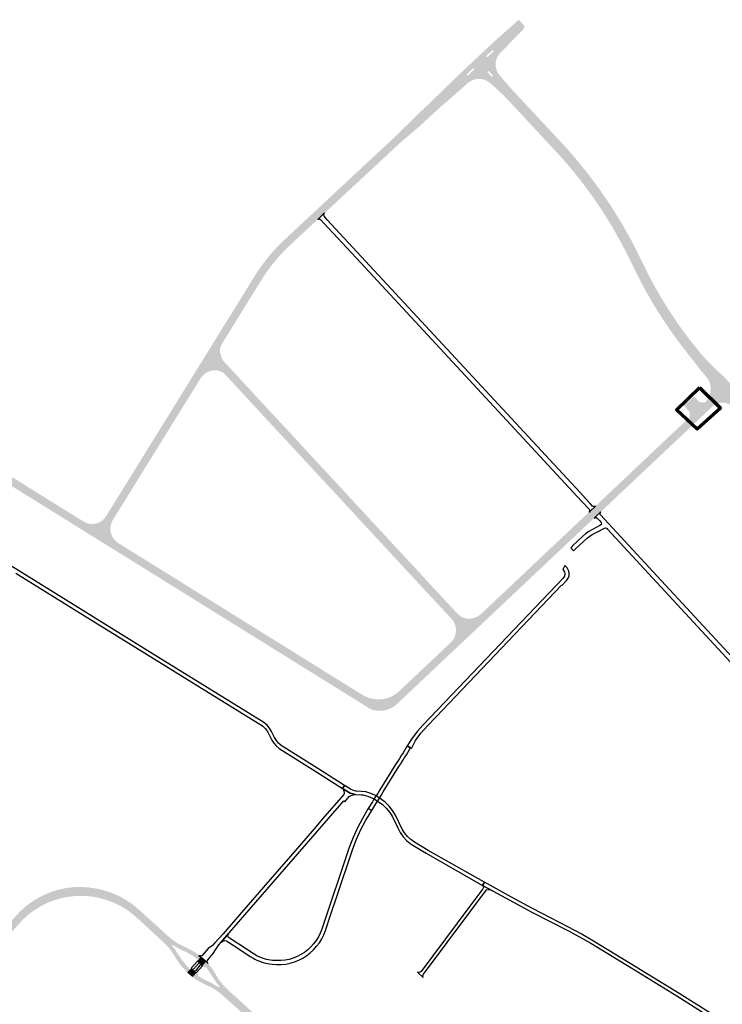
# Model space of a CAD drawing. Header units: metres. Extents: x 124582 to 143330, y 393481 to 406815.
# Tile 82 of 134: x 128882 to 129512, y 399743 to 400625. Entities that reach past the tile are written whole.
import ezdxf

# ---------------------------------------------------------------- set-up
doc = ezdxf.new("R2010")
doc.units = ezdxf.units.M
doc.header["$MEASUREMENT"] = 0
for name, color, linetype, lineweight in [('ir-ARC-asfalt-bestaande fietspaden-niet te inspecteren', 21, 'Continuous', 0), ('ir-ARC-asfalt-hoofdwegen-te inspecteren', 5, 'Continuous', 0), ('ir-ARC-beton-hoofdwegen-te inspecteren', 253, 'Continuous', 0), ('ir-ongr-hulplijn 8', 132, 'Continuous', 0)]:
    doc.layers.add(name, color=color, linetype=linetype, lineweight=lineweight)

msp = doc.modelspace()

# ---------------------------------------------------------------- hatches: boundary and pattern name
at = {"layer": 'ir-ARC-asfalt-hoofdwegen-te inspecteren', "linetype": 'Continuous', "lineweight": 13}
h = msp.add_hatch(color=5, dxfattribs=at)
h.paths.add_polyline_path([(129154.061, 400450.861), (129149.266, 400455.985), (129219.482, 400521.341), (129239.878, 400541.518), (129248.582, 400549.671), (129275.19, 400575.471), (129305.69, 400604.13), (129328.987, 400624.948), (129334.505, 400618.972), (129333.881, 400618.13), (129333.072, 400616.218), (129330.088, 400613.251), (129316.044, 400598.864), (129314.029, 400596.861), (129312.377, 400595.146), (129283.493, 400568.255), (129270.014, 400556.414), (129256.548, 400544.651), (129253.318, 400541.781), (129241.255, 400530.54), (129238.365, 400527.97), (129227.413, 400518.757), (129224.321, 400516.101), (129218.668, 400510.889), (129208.287, 400501.218), (129205.155, 400498.299), (129187.922, 400482.301), (129173.822, 400469.262), (129164.769, 400460.855), (129163.372, 400459.524), (129154.953, 400451.687), (129154.756, 400451.503)])
h.paths.add_polyline_path([(129282.87, 400575.006), (129282.374, 400575.547), (129282.581, 400576.251), (129287.661, 400581.031), (129288.241, 400581.432), (129288.908, 400581.2), (129289.114, 400580.526), (129288.691, 400579.961), (129283.59, 400575.151)], flags=16)
h.paths.add_polyline_path([(129300.662, 400591.391), (129300.322, 400591.511), (129299.951, 400591.881), (129299.812, 400592.231), (129299.961, 400592.585), (129305.071, 400597.38), (129305.423, 400597.531), (129305.78, 400597.39), (129306.171, 400597.05), (129306.269, 400596.682), (129306.101, 400596.34), (129300.996, 400591.546)], flags=16)
h = msp.add_hatch(color=5, dxfattribs=at)
h.paths.add_polyline_path([(129501.185, 400300.372), (129496.909, 400305.218), (129494.923, 400307.435), (129492.001, 400310.827), (129489.331, 400314.422), (129480.83, 400325.28), (129472.803, 400335.624), (129465.12, 400346.226), (129457.789, 400357.074), (129454.382, 400362.39), (129451.06, 400367.759), (129443.114, 400381.431), (129435.717, 400395.407), (129426.87, 400413.33), (129421.162, 400424.47), (129413.23, 400438.453), (129410.891, 400442.416), (129409.612, 400444.492), (129403.173, 400454.782), (129397.967, 400462.403), (129393.25, 400469.126), (129387.134, 400477.354), (129383.141, 400482.559), (129378.936, 400487.803), (129373.821, 400493.951), (129373.678, 400494.134), (129371.259, 400496.852), (129368.552, 400500), (129365.15, 400503.799), (129323.301, 400548.731), (129315.701, 400556.712), (129307.735, 400564.328), (129303.171, 400568.261), (129300.903, 400569.88), (129298.376, 400571.052), (129295.676, 400571.739), (129292.416, 400571.894), (129289.2, 400571.342), (129286.178, 400570.11), (129283.493, 400568.255), (129312.377, 400595.146), (129310.296, 400592.427), (129308.896, 400589.301), (129308.254, 400585.938), (129308.403, 400582.517), (129309.335, 400579.222), (129311.001, 400576.23), (129313.236, 400573.513), (129320.83, 400564.6), (129339.601, 400544.43), (129340.362, 400543.615), (129368.01, 400514.021), (129374.292, 400507.08), (129380.417, 400500), (129391.211, 400486.697), (129401.452, 400472.964), (129411.123, 400458.824), (129420.208, 400444.301), (129428.692, 400429.418), (129430.187, 400426.642), (129433.718, 400419.731), (129435.681, 400415.89), (129445.112, 400396.7), (129452.776, 400382.512), (129461.035, 400368.661), (129469.873, 400355.173), (129473.207, 400350.393), (129476.613, 400345.664), (129483.269, 400336.845), (129490.178, 400328.222), (129490.926, 400327.319), (129493.19, 400324.619), (129495.24, 400322.239), (129505.1, 400312.18), (129508.972, 400308.631), (129509.183, 400308.467), (129509.489, 400308.202)])
h.paths.add_polyline_path([(129304.961, 400573.981), (129304.631, 400574.141), (129301.152, 400577.751), (129301.03, 400578.111), (129301.211, 400578.451), (129301.602, 400578.781), (129301.951, 400578.891), (129302.29, 400578.731), (129305.742, 400575.111), (129305.872, 400574.751), (129305.732, 400574.401), (129305.332, 400574.061)], flags=16)
for points in [[(129063.081, 400334.732), (129057.103, 400338.431), (129061.998, 400346.335), (129090.227, 400391.918), (129095.564, 400400.364), (129101.411, 400408.465), (129107.746, 400416.191), (129114.545, 400423.512), (129121.782, 400430.4), (129138.308, 400445.785), (129149.266, 400455.985), (129154.061, 400450.861), (129148.716, 400445.92), (129148.461, 400445.661), (129137.324, 400435.333), (129126.456, 400425.254), (129119.13, 400418.286), (129112.283, 400410.846), (129105.945, 400402.968), (129101.394, 400396.572), (129097.179, 400389.95), (129096.401, 400388.64), (129063.628, 400335.687)], [(128969.525, 400156.154), (128938.952, 400175.129), (128941.375, 400173.934), (128943.977, 400173.209), (128946.669, 400172.979), (128949.357, 400173.252), (128950.003, 400173.394), (128952.695, 400174.341), (128955.15, 400175.796), (128957.273, 400177.704), (128958.982, 400179.99), (128987.716, 400226.388), (128995.837, 400239.502), (129000, 400246.224), (129031.764, 400297.515), (129047.792, 400323.396), (129051.53, 400329.432), (129057.103, 400338.431), (129063.081, 400334.732), (129044.585, 400304.844), (129043.734, 400303.586), (129017.467, 400261.185), (129000, 400232.989), (128977.706, 400197), (128965.322, 400177.01), (128963.945, 400174.404), (128963.101, 400171.581), (128962.822, 400168.647), (128963.119, 400165.715), (128963.981, 400162.896), (128965.374, 400160.299), (128967.246, 400158.023)], [(128935.414, 400169.087), (128908.991, 400185.538), (128882.65, 400201.856), (128843.252, 400226.377), (128816.932, 400242.663), (128803.791, 400250.857), (128802.858, 400251.435), (128777.515, 400267.13), (128764.373, 400275.356), (128689.041, 400322.101), (128692.764, 400328.098), (128700.144, 400323.528), (128713.179, 400315.425), (128723.668, 400308.922), (128736.837, 400300.758), (128751.171, 400291.83), (128753.172, 400290.584), (128753.71, 400290.248), (128781.113, 400273.18), (128806.989, 400257.098), (128873.103, 400216.008), (128886.283, 400207.865), (128899.417, 400199.651), (128938.952, 400175.129)], [(129268.313, 400067.028), (129270.226, 400069.331), (129271.633, 400071.974), (129272.475, 400074.848), (129272.717, 400077.832), (129272.507, 400080.596), (129271.767, 400083.267), (129270.524, 400085.745), (129268.825, 400087.935), (129265.841, 400091.183), (129259.232, 400098.223), (129247.291, 400111.009), (129243.502, 400115.107), (129230.639, 400129.022), (129210.121, 400151.158), (129207.598, 400153.865), (129202.39, 400159.489), (129198.097, 400164.099), (129177.695, 400186.151), (129167.146, 400197.515), (129165.146, 400199.734), (129154.464, 400211.237), (129150.873, 400215.118), (129150.676, 400215.32), (129139.475, 400227.403), (129130.605, 400237.003), (129130.582, 400237.028), (129125.037, 400242.987), (129119.45, 400249.029), (129115.16, 400253.637), (129094.763, 400275.676), (129085.598, 400285.564), (129074.393, 400297.7), (129068.548, 400303.997), (129067.145, 400305.523), (129066.085, 400306.675), (129065.367, 400307.386), (129065.104, 400307.628), (129063.021, 400309.126), (129060.675, 400310.167), (129058.167, 400310.708), (129055.601, 400310.726), (129052.797, 400310.252), (129050.127, 400309.272), (129047.683, 400307.818), (129045.547, 400305.94), (129043.792, 400303.702), (129053.716, 400319.727), (129062.53, 400333.961), (129061.6, 400332.003), (129061.105, 400329.893), (129061.068, 400327.726), (129061.49, 400325.6), (129061.877, 400324.061), (129062.135, 400323.096), (129063.018, 400320.897), (129064.357, 400318.941), (129067.657, 400315.397), (129077.045, 400305.268), (129086.486, 400295.064), (129090.78, 400290.441), (129099.936, 400280.515), (129109.668, 400270.012), (129132.623, 400245.277), (129134.275, 400243.47), (129140.718, 400236.522), (129159.063, 400216.701), (129159.247, 400216.518), (129170.073, 400204.886), (129176.602, 400197.726), (129188.449, 400184.995), (129203.25, 400168.989), (129232.983, 400136.884), (129241.785, 400127.436), (129250.15, 400118.34), (129260.846, 400106.808), (129260.863, 400106.79), (129264.436, 400102.96), (129272.032, 400094.761), (129274.331, 400092.319), (129275.026, 400091.621), (129277.318, 400089.997), (129279.882, 400088.851), (129282.621, 400088.227), (129285.429, 400088.148), (129288.892, 400088.743), (129292.132, 400090.102), (129294.687, 400091.947)], [(129520.672, 400278.286), (129518.067, 400280.151), (129515.099, 400281.356), (129511.931, 400281.833), (129508.739, 400281.557), (129505.965, 400280.59), (129503.612, 400279.138), (129498.094, 400284.613), (129499.182, 400286.412), (129499.716, 400287.506), (129500.764, 400291.04), (129501.056, 400294.715), (129500.818, 400297.249), (129500.209, 400299.72), (129499.644, 400301.081), (129499.234, 400301.896), (129498.691, 400302.751), (129496.909, 400305.218), (129501.185, 400300.372)], [(129402.376, 400183.733), (129397.526, 400188.844), (129397.952, 400189.197), (129424.856, 400214.611), (129438.336, 400227.361), (129444.422, 400233.071), (129457.027, 400244.999), (129472.565, 400259.616), (129481.241, 400267.838), (129486.246, 400262.862), (129477.582, 400254.691), (129477.145, 400254.279), (129461.215, 400239.256), (129460.779, 400238.844), (129443.379, 400222.435), (129442.87, 400221.955), (129429.887, 400209.711), (129429.451, 400209.3), (129417.133, 400197.683), (129416.697, 400197.271), (129402.742, 400184.111)], [(129273.1, 400061.938), (129268.313, 400067.028), (129294.687, 400091.947), (129295.758, 400092.925), (129314.501, 400110.576), (129316.903, 400112.85), (129317.494, 400113.423), (129328.944, 400124.233), (129329.672, 400124.906), (129336.324, 400131.19), (129336.565, 400131.425), (129348.247, 400142.448), (129348.494, 400142.675), (129348.674, 400142.856), (129359.507, 400153.052), (129361.586, 400154.992), (129372.406, 400165.223), (129373.555, 400166.287), (129385.894, 400177.914), (129386.151, 400178.094), (129391.597, 400183.219), (129392.051, 400183.678), (129397.526, 400188.844), (129402.376, 400183.733), (129397.07, 400178.62), (129396.806, 400178.461), (129396.378, 400178.153), (129377.413, 400160.252), (129375.276, 400158.284), (129360.403, 400144.25), (129360.299, 400144.143), (129355.367, 400139.496), (129354.992, 400139.148), (129344.49, 400129.248), (129344.053, 400128.836), (129333.16, 400118.566), (129332.724, 400118.154), (129322.62, 400108.628), (129322.183, 400108.216), (129311.325, 400097.979), (129310.889, 400097.567), (129300.845, 400088.097), (129300.408, 400087.686), (129291.066, 400078.878), (129290.63, 400078.466), (129283.714, 400071.946), (129283.277, 400071.534)], [(129203.296, 400005.563), (129200.113, 400005.945), (129197.014, 400006.77), (129193.796, 400008.49), (129186.743, 400012.959), (129139.286, 400042.451), (129058.482, 400092.666), (129056.614, 400093.827), (129000, 400129.01), (128949.897, 400160.069), (128948.837, 400160.729), (128948.282, 400161.074), (128935.414, 400169.087), (128938.952, 400175.129), (128969.525, 400156.154), (129000, 400137.216), (129017.378, 400126.416), (129027.339, 400120.225), (129034.564, 400115.735), (129062.385, 400098.445), (129077.027, 400089.345), (129080.692, 400087.067), (129087.011, 400083.166), (129103.107, 400073.147), (129106.62, 400070.973), (129131.923, 400055.228), (129144.091, 400047.666), (129175.623, 400028.069), (129189.345, 400019.575), (129190.114, 400019.146), (129192.182, 400018.081), (129195.608, 400016.836), (129199.189, 400016.155), (129202.83, 400015.836), (129206.481, 400016.014), (129206.502, 400005.629)], [(129206.502, 400005.629), (129206.481, 400016.014), (129210.074, 400016.686), (129213.543, 400017.84), (129217.275, 400019.65), (129220.624, 400022.097), (129234.256, 400034.943), (129234.474, 400035.156), (129246.401, 400046.402), (129247.763, 400047.653), (129250.693, 400050.425), (129258.281, 400057.603), (129261.324, 400060.466), (129268.117, 400066.854), (129268.313, 400067.028), (129273.1, 400061.938), (129273.071, 400061.911), (129272.634, 400061.5), (129262.948, 400052.367), (129262.511, 400051.956), (129252.325, 400042.351), (129251.888, 400041.939), (129241.794, 400032.422), (129241.36, 400032.013), (129231.017, 400022.262), (129230.814, 400022.078), (129220.835, 400012.627), (129217.327, 400009.566), (129216.915, 400009.277), (129215.628, 400008.466), (129212.729, 400007.095), (129209.667, 400006.143)], [(128819.227, 399747.608), (128816.092, 399750.873), (128817.444, 399752.301), (128819.616, 399754.595), (128819.758, 399754.968), (128819.602, 399755.335), (128819.051, 399755.878), (128818.711, 399756.041), (128818.349, 399755.938), (128815.716, 399754.066), (128814.122, 399752.945), (128811.606, 399755.477), (128813.219, 399756.609), (128821.687, 399762.555), (128824.193, 399764.425), (128827.566, 399767.169), (128831.287, 399770.61), (128837.793, 399777.16), (128864.202, 399806.248), (128881.285, 399825.165), (128882.595, 399826.452), (128883.942, 399827.711), (128888.656, 399831.668), (128893.68, 399835.224), (128898.98, 399838.354), (128904.761, 399841.219), (128910.763, 399843.587), (128916.943, 399845.443), (128923.257, 399846.772), (128929.66, 399847.566), (128930.318, 399839.486), (128924.162, 399838.736), (128918.084, 399837.5), (128912.124, 399835.785), (128905.904, 399833.3), (128899.936, 399830.261), (128894.269, 399826.691), (128888.949, 399822.622), (128883.724, 399817.785), (128871.62, 399804.473), (128859.796, 399791.365), (128842.737, 399772.556), (128832.598, 399761.612), (128829.557, 399758.36), (128820.617, 399749.044)], [(129015.908, 399792.5), (129015.122, 399793.47), (129014.852, 399793.778), (129013.537, 399795.178), (129012.163, 399796.528), (129009.936, 399798.588), (128995.733, 399811.835), (128989.107, 399817.884), (128982.329, 399823.763), (128976.955, 399827.734), (128971.215, 399831.156), (128965.026, 399834.005), (128958.616, 399836.316), (128952.034, 399838.074), (128945.325, 399839.265), (128937.827, 399839.737), (128930.318, 399839.486), (128929.66, 399847.566), (128936.89, 399847.704), (128944.106, 399847.214), (128951.251, 399846.1), (128957.032, 399844.658), (128962.716, 399842.872), (128969.502, 399840.091), (128975.982, 399836.658), (128982.094, 399832.606), (128987.779, 399827.973), (129002.754, 399814.483), (129014.412, 399803.832), (129017.685, 399801.026), (129021.184, 399798.507), (129018.796, 399795.788), (129018.146, 399795.048)], [(129041.682, 399782.452), (129036.613, 399786.058), (129031.236, 399789.187), (129025.596, 399791.813), (129022.122, 399793.674), (129018.796, 399795.788), (129021.184, 399798.507), (129024.039, 399796.763), (129027.002, 399795.211), (129028.117, 399794.693), (129033.648, 399792.059), (129038.934, 399788.962), (129041.621, 399787.09), (129042.505, 399786.432), (129042.302, 399786.166), (129043.704, 399785.153)], [(129031.655, 399771.27), (129027.727, 399775.473), (129027.204, 399776.077), (129023.937, 399780.318), (129020.995, 399784.791), (129019.32, 399787.547), (129015.908, 399792.5), (129018.146, 399795.048), (129020.367, 399792.303), (129022.358, 399789.387), (129026.695, 399782.789), (129031.629, 399776.625), (129034.314, 399773.821)], [(129043.078, 399779.567), (129040.839, 399781.452), (129041.682, 399782.452), (129043.704, 399785.153), (129044.945, 399784.194), (129046.157, 399783.198)], [(129045.501, 399777.156), (129043.505, 399779.164), (129046.647, 399782.777), (129047.71, 399781.827), (129048.745, 399780.848)], [(129060.788, 399758.293), (129058.03, 399761.85), (129055.472, 399765.553), (129053.731, 399768.244), (129051.051, 399772.325), (129048.09, 399776.207), (129047.21, 399775.26), (129045.501, 399777.156), (129048.745, 399780.848), (129049.648, 399779.949), (129050.528, 399779.028), (129050.671, 399778.863), (129052.302, 399776.86), (129054.151, 399774.353), (129054.705, 399773.529), (129055.915, 399771.646), (129057.069, 399769.728), (129058.973, 399766.551), (129061.056, 399763.489), (129063.048, 399760.98)], [(129033.482, 399769.52), (129031.655, 399771.27), (129034.314, 399773.821), (129035.208, 399774.823), (129036.749, 399773.37)], [(129034.921, 399768.289), (129033.482, 399769.52), (129036.749, 399773.37), (129037.38, 399772.776), (129037.783, 399772.462), (129038.37, 399771.982)], [(129057.951, 399754.921), (129055.028, 399756.745), (129054.451, 399757.06), (129052.179, 399758.301), (129050.153, 399759.275), (129047.466, 399760.532), (129042.773, 399762.94), (129038.834, 399765.298), (129036.479, 399767.032), (129039.907, 399770.723), (129041.929, 399769.209), (129041.076, 399768.221), (129045.287, 399765.714), (129049.664, 399763.51), (129054.534, 399761.05), (129060.174, 399757.563)]]:
    msp.add_hatch(color=5, dxfattribs=at).paths.add_polyline_path(points)
h = msp.add_hatch(color=5, dxfattribs=at)
h.paths.add_polyline_path([(129723.25, 400063.731), (129710.906, 400077.081), (129710.521, 400077.499), (129698.062, 400091.34), (129695.291, 400095.01), (129693.372, 400097.4), (129691.211, 400099.85), (129689.544, 400101.646), (129689.507, 400101.66), (129678.506, 400113.342), (129664.406, 400128.314), (129651.743, 400141.762), (129565.229, 400233.715), (129564.778, 400234.194), (129560.562, 400238.675), (129558.035, 400241.329), (129548.734, 400251.139), (129543.844, 400256.122), (129543.355, 400256.585), (129527.334, 400271.969), (129520.672, 400278.286), (129501.185, 400300.372), (129509.489, 400308.202), (129512.519, 400305.58), (129533.725, 400281.771), (129536.247, 400278.995), (129541.164, 400273.401), (129550.939, 400262.1), (129564.847, 400247.341), (129597.475, 400212.717), (129662.071, 400144.167), (129685.218, 400119.604), (129690.461, 400114.04), (129697.012, 400107.43), (129699.512, 400105.1), (129705.562, 400099.86), (129705.962, 400099.463), (129719.571, 400085.948), (129719.918, 400085.573), (129732.244, 400070.845), (129727.979, 400068.612), (129727.87, 400068.773), (129727.115, 400069.576), (129721.67, 400075.369), (129721.339, 400075.521), (129720.999, 400075.389), (129720.624, 400075.037), (129720.484, 400074.694), (129720.627, 400074.352), (129726.077, 400068.579), (129726.827, 400067.785), (129726.973, 400067.674), (129727.149, 400067.626)])
h.paths.add_polyline_path([(129709.362, 400086.532), (129709.037, 400086.706), (129702.845, 400093.277), (129702.691, 400093.622), (129702.836, 400093.971), (129703.209, 400094.304), (129703.558, 400094.432), (129703.892, 400094.267), (129710.075, 400087.693), (129710.213, 400087.353), (129710.079, 400087.012), (129709.71, 400086.654)], flags=16)
h = msp.add_hatch(color=5, dxfattribs=at)
h.paths.add_polyline_path([(129176.312, 399644.425), (129158.74, 399661.494), (129158.477, 399661.292), (129156.718, 399663.487), (129156.524, 399663.665), (129154.301, 399665.7), (129152.453, 399667.374), (129150.798, 399669.239), (129145.854, 399674.911), (129144.904, 399676.041), (129143.934, 399677.161), (129140.053, 399681.33), (129135.941, 399685.271), (129118.317, 399701.411), (129095.649, 399721.843), (129074.324, 399740.89), (129062.611, 399751.413), (129061.67, 399752.214), (129057.951, 399754.921), (129060.174, 399757.563), (129060.788, 399758.293), (129063.048, 399760.98), (129067.192, 399756.51), (129068.081, 399755.661), (129084.831, 399740.454), (129142.407, 399688.564), (129152.105, 399679.995), (129159.989, 399673.585), (129165.829, 399669.151), (129176.158, 399662.247), (129180.42, 399659.503), (129184.824, 399656.993), (129181.343, 399651.746), (129180.134, 399652.104), (129178.946, 399651.684), (129178.232, 399650.645), (129178.266, 399649.385), (129179.034, 399648.385)])
h.paths.add_polyline_path([(129162.547, 399663.586), (129161.683, 399664.023), (129157.94, 399667.371), (129153.996, 399671.227), (129150.536, 399675.524), (129150.354, 399675.977), (129150.654, 399676.363), (129151.138, 399676.298), (129155.499, 399672.805), (129159.732, 399669.156), (129163.69, 399665.653), (129163.941, 399664.718), (129163.472, 399663.87)], flags=16)
at = {"layer": 'ir-ARC-beton-hoofdwegen-te inspecteren', "linetype": 'Continuous', "lineweight": 13}
msp.add_hatch(color=252, dxfattribs=at).paths.add_polyline_path([(129481.922, 400273.871, -0.1736861), (129482.219, 400273.213), (129482.203, 400269.139, -0.1942384), (129481.942, 400268.503), (129481.241, 400267.838), (129486.246, 400262.862), (129492.853, 400269.093), (129493.29, 400269.505), (129502.692, 400278.372), (129503.465, 400279.047, -0.0031337), (129503.599, 400279.15), (129498.094, 400284.613), (129498.05, 400284.54), (129497.437, 400283.633), (129496.99, 400283.025), (129496.306, 400282.195, -0.1724214), (129495.658, 400281.913), (129491.666, 400282.068, -0.1868927), (129490.957, 400282.386), (129489.262, 400284.19), (129489.219, 400284.238), (129489.175, 400284.286), (129489.176, 400284.287), (129486.296, 400287.567), (129477.155, 400278.952), (129477.794, 400278.275), (129480.07, 400275.777), (129480.169, 400275.668)])

# ---------------------------------------------------------------- linework, layer by layer
at = {"layer": 'ir-ARC-asfalt-bestaande fietspaden-niet te inspecteren', "color": 11, "linetype": 'Continuous', "lineweight": 30, "flags": 128}
for points in [[(129392.692, 400184.248), (129397.746, 400189.002), (129396.845, 400188.542), (129395.835, 400188.583), (129394.975, 400189.116), (129392.917, 400191.441), (129388.824, 400195.822), (129383.615, 400201.443), (129164.777, 400437.577), (129157.238, 400445.712), (129154.471, 400448.735), (129154.105, 400449.668), (129154.208, 400450.664), (129154.756, 400451.503), (129154.061, 400450.861), (129148.716, 400445.92), (129149.648, 400446.354), (129150.672, 400446.258), (129151.507, 400445.659), (129154.252, 400442.67), (129187.287, 400407.032), (129385.385, 400193.32), (129392.029, 400186.194), (129392.449, 400185.317), (129392.405, 400184.347), (129391.909, 400183.511), (129392.692, 400184.248)], [(129232.608, 399971.969), (129232.921, 399971.79), (129233.44, 399972.883), (129236.341, 399978.99), (129241.201, 399985.6), (129247.151, 399992.14), (129254.657, 400000), (129367.411, 400118.06), (129367.551, 400117.89), (129372.221, 400122.69), (129373.4, 400124.471), (129374.102, 400126.488), (129374.283, 400128.617), (129373.931, 400130.724), (129373.069, 400132.678), (129372.706, 400133.234), (129372.302, 400133.758), (129370.342, 400135.822), (129368.554, 400132.247), (129368.881, 400131.91), (129369.934, 400130.19), (129370.284, 400128.203), (129369.882, 400126.226), (129368.784, 400124.534), (129249.826, 400000), (129242.901, 399992.75), (129238.251, 399987.43), (129233.471, 399981.05), (129229.041, 399974.17), (129231.961, 399972.34), (129232.608, 399971.969)], [(129225.217, 399968.032), (129223.921, 399965.952), (129223.701, 399965.598), (129221.938, 399962.769), (129220.589, 399960.603), (129220.228, 399960.024), (129218.599, 399957.409), (129204.538, 399934.838), (129202.865, 399932.153), (129202.499, 399931.566), (129200.686, 399928.655), (129198.853, 399925.713), (129197.83, 399924.069), (129194.066, 399918.02), (129197.121, 399916.12), (129200.872, 399922.173), (129201.929, 399923.878), (129203.725, 399926.777), (129205.534, 399929.695), (129205.903, 399930.291), (129207.544, 399932.941), (129221.56, 399955.555), (129223.185, 399958.178), (129223.549, 399958.767), (129224.921, 399960.981), (129226.626, 399963.732), (129226.865, 399964.118), (129228.21, 399966.286), (129231.961, 399972.34), (129229.041, 399974.17), (129225.217, 399968.032)], [(129218.578, 399911.933), (129215.906, 399916.184), (129212.784, 399920.117), (129209.251, 399923.685), (129205.832, 399926.12), (129204.608, 399926.924), (129201.354, 399929.06), (129200.412, 399929.568), (129199.248, 399930.196), (129195.606, 399931.805), (129191.773, 399932.883), (129187.827, 399933.41), (129183.56, 399933.602), (129183.042, 399933.628), (129180.756, 399934.052), (129178.145, 399935.245), (129172.689, 399938.678), (129171.036, 399936.067), (129177.929, 399931.704), (129182.765, 399930.455), (129187.968, 399930.214), (129189.222, 399930.156), (129193.725, 399929.112), (129198.004, 399927.365), (129198.752, 399926.897), (129202.955, 399924.264), (129203.622, 399923.846), (129206.423, 399921.907), (129210.14, 399918.385), (129213.353, 399914.397), (129215.693, 399910.601), (129220.437, 399900.754), (129222.658, 399896.473), (129225.453, 399892.544), (129228.767, 399889.041), (129232.537, 399886.034), (129245.865, 399878.012), (129296.56, 399849.06), (129298.15, 399851.922), (129290.104, 399856.391), (129247.655, 399880.442), (129235.398, 399887.838), (129232.132, 399890.206), (129229.208, 399892.987), (129226.68, 399896.13), (129224.591, 399899.582), (129218.578, 399911.933)], [(129062.193, 399798.275), (129068.816, 399805.931), (129069.778, 399807.019), (129172.048, 399924.921), (129172.955, 399924.13), (129176.968, 399928.736), (129178.749, 399929.754), (129180.717, 399930.337), (129182.765, 399930.455), (129177.929, 399931.704), (129171.036, 399936.067), (129171.556, 399935.481), (129171.892, 399934.773), (129172.377, 399932.589), (129172.358, 399931.635), (129172.128, 399930.709), (129152.874, 399908.365), (129150.355, 399905.41), (129145.581, 399899.889), (129132.381, 399884.624), (129106.17, 399854.477), (129080.461, 399824.799), (129063.898, 399805.65), (129056.629, 399797.534), (129054.392, 399795.381), (129050.656, 399792.556), (129045.161, 399786.177), (129044.557, 399785.857), (129043.873, 399785.868), (129042.302, 399786.166), (129043.704, 399785.153), (129044.945, 399784.194), (129046.157, 399783.198), (129046.647, 399782.777), (129047.71, 399781.827), (129048.745, 399780.848), (129049.648, 399779.949), (129050.528, 399779.028), (129050.202, 399779.518), (129049.727, 399780.588), (129049.806, 399781.757), (129050.42, 399782.754), (129054.931, 399788.117), (129055.506, 399788.943), (129056.516, 399790.632), (129058.181, 399793.31), (129060.081, 399795.826), (129062.193, 399798.275)], [(129180.151, 399881.96), (129183.639, 399890.668), (129187.55, 399899.194), (129191.875, 399907.518), (129193.831, 399910.85), (129197.121, 399916.12), (129194.066, 399918.02), (129188.827, 399909.153), (129184.412, 399900.717), (129180.447, 399892.062), (129176.941, 399883.21), (129152.331, 399809.89), (129150.976, 399806.38), (129149.309, 399803.007), (129147.344, 399799.798), (129145.098, 399796.78), (129142.589, 399793.976), (129139.84, 399791.408), (129136.868, 399789.1), (129133.695, 399787.077), (129130.348, 399785.355), (129126.856, 399783.949), (129123.251, 399782.866), (129119.564, 399782.11), (129115.824, 399781.712), (129112.063, 399781.699), (129108.316, 399781.978), (129104.589, 399782.456), (129102.741, 399782.813), (129100.924, 399783.303), (129099.139, 399783.898), (129097.381, 399784.568), (129095.656, 399785.318), (129093.972, 399786.154), (129092.331, 399787.074), (129090.738, 399788.074), (129071.914, 399800.241), (129069.585, 399801.742), (129068.734, 399802.57), (129068.286, 399803.669), (129068.314, 399804.855), (129068.816, 399805.931), (129062.193, 399798.275), (129063.542, 399799.289), (129065.189, 399799.658), (129066.841, 399799.314), (129067.256, 399799.106), (129071.898, 399796.141), (129088.853, 399785.188), (129090.577, 399784.115), (129092.35, 399783.125), (129094.168, 399782.221), (129096.027, 399781.403), (129097.92, 399780.664), (129099.839, 399779.996), (129101.794, 399779.439), (129103.787, 399779.038), (129107.835, 399778.507), (129111.907, 399778.211), (129115.993, 399778.237), (129120.057, 399778.669), (129124.065, 399779.48), (129127.987, 399780.639), (129131.788, 399782.149), (129135.429, 399784.013), (129138.866, 399786.205), (129142.08, 399788.711), (129145.052, 399791.5), (129147.767, 399794.54), (129150.201, 399797.808), (129152.332, 399801.282), (129154.144, 399804.932), (129155.621, 399808.73), (129160.231, 399822.35), (129161.451, 399826.12), (129165.273, 399837.534), (129180.151, 399881.96)], [(129300.133, 399845.145), (129301.646, 399845.569), (129303.199, 399845.335), (129306.106, 399843.993), (129296.56, 399849.06), (129297.156, 399848.386), (129297.377, 399847.514), (129297.174, 399846.638), (129296.895, 399846.159), (129284.358, 399829.312), (129241.581, 399771.83), (129240.571, 399771.311), (129239.443, 399771.185), (129238.343, 399771.468), (129243.371, 399766.47), (129243.041, 399767.96), (129243.661, 399769.51), (129286.121, 399826.462), (129299.181, 399843.98), (129299.796, 399844.733), (129300.133, 399845.145)], [(129036.749, 399773.37), (129037.38, 399772.776), (129037.137, 399773.456), (129037.395, 399774.131), (129041.764, 399779.228), (129042.361, 399779.631), (129043.078, 399779.567), (129040.839, 399781.452), (129040.715, 399781.334), (129040.701, 399781.142), (129040.614, 399780.971), (129035.643, 399775.12), (129035.49, 399775), (129035.302, 399774.949), (129035.208, 399774.823), (129036.749, 399773.37)], [(129045.501, 399777.156), (129043.505, 399779.164), (129043.743, 399778.463), (129043.399, 399777.808), (129039.047, 399772.707), (129038.463, 399772.337), (129037.783, 399772.462), (129038.37, 399771.982), (129039.907, 399770.723), (129045.501, 399777.156)]]:
    msp.add_lwpolyline(points, close=True, dxfattribs=at)
for points in [[(129588.191, 399980.338), (129453.171, 400126.252), (129402.404, 400181.115), (129401.967, 400182.023), (129402.017, 400183.029), (129402.541, 400183.89), (129397.531, 400179.159), (129396.614, 400178.293), (129397.5, 400178.768), (129398.505, 400178.749), (129399.372, 400178.24), (129401.39, 400176.069), (129402.857, 400174.413), (129403.091, 400173.259), (129402.641, 400172.172), (129401.66, 400171.521), (129395.175, 400168.141), (129391.938, 400166.412), (129388.917, 400164.327), (129386.151, 400161.915), (129377.246, 400153.484), (129377.363, 400153.33), (129375.616, 400151.704), (129378.018, 400149.051), (129379.523, 400150.435), (129390.583, 400160.753), (129394.88, 400163.701), (129399.492, 400166.128), (129405.798, 400169.181), (129406.847, 400169.426), (129407.882, 400169.127), (129408.638, 400168.359), (129588.598, 399973.775)], [(128878.14, 400128.951), (128938.757, 400091.423), (129005.994, 400049.919), (129048.515, 400023.532), (129099.161, 399992.175), (129101.863, 399989.567), (129103.99, 399986.472), (129107.652, 399979.363), (129109.425, 399976.56), (129111.605, 399974.059), (129114.139, 399971.918), (129146.064, 399951.874), (129171.036, 399936.067), (129172.689, 399938.678), (129148.701, 399953.768), (129116.025, 399974.555), (129113.669, 399976.546), (129111.665, 399978.892), (129110.068, 399981.531), (129107.327, 399987.053), (129105.59, 399990.131), (129103.283, 399992.809), (129100.497, 399994.983), (129049.492, 400026.445), (129007.614, 400052.46), (128940.551, 400093.864), (128826.635, 400164.43)], [(129518.442, 399722.535), (129502.587, 399733.32), (129490.563, 399741.141), (129472.776, 399752.252), (129434.317, 399775.907), (129396.084, 399799.248), (129385.023, 399805.718), (129373.732, 399811.776), (129341.32, 399828.4), (129322.354, 399838.476), (129298.15, 399851.922), (129296.56, 399849.06), (129306.106, 399843.993), (129321.069, 399835.751), (129340.177, 399825.527), (129373.114, 399808.727), (129373.114, 399808.727), (129383.433, 399803.144), (129393.567, 399797.232), (129431.765, 399773.941), (129470.682, 399750.031), (129489.682, 399738.13), (129500.872, 399730.834), (129515.37, 399720.976)]]:
    msp.add_lwpolyline(points, dxfattribs=at)
at = {"layer": 'ir-ARC-asfalt-hoofdwegen-te inspecteren', "color": 5, "linetype": 'Continuous', "lineweight": 13, "extrusion": (0, 0, -1)}
for points in [[(-129043.505, 399779.164), (-129046.647, 399782.777), (-129043.078, 399779.567), (-129046.157, 399783.198)], [(-129038.37, 399771.982), (-129034.921, 399768.289), (-129039.907, 399770.723), (-129036.479, 399767.032)]]:
    msp.add_solid(points, dxfattribs=at)
at = {"layer": 'ir-ongr-hulplijn 8', "color": 200, "lineweight": 70, "flags": 128}
msp.add_lwpolyline([(129491.018, 400295.436), (129509.831, 400276.949), (129489.027, 400257.908), (129470.439, 400275.288), (129491.018, 400295.436)], close=True, dxfattribs=at)

doc.saveas('drawing.dxf')
